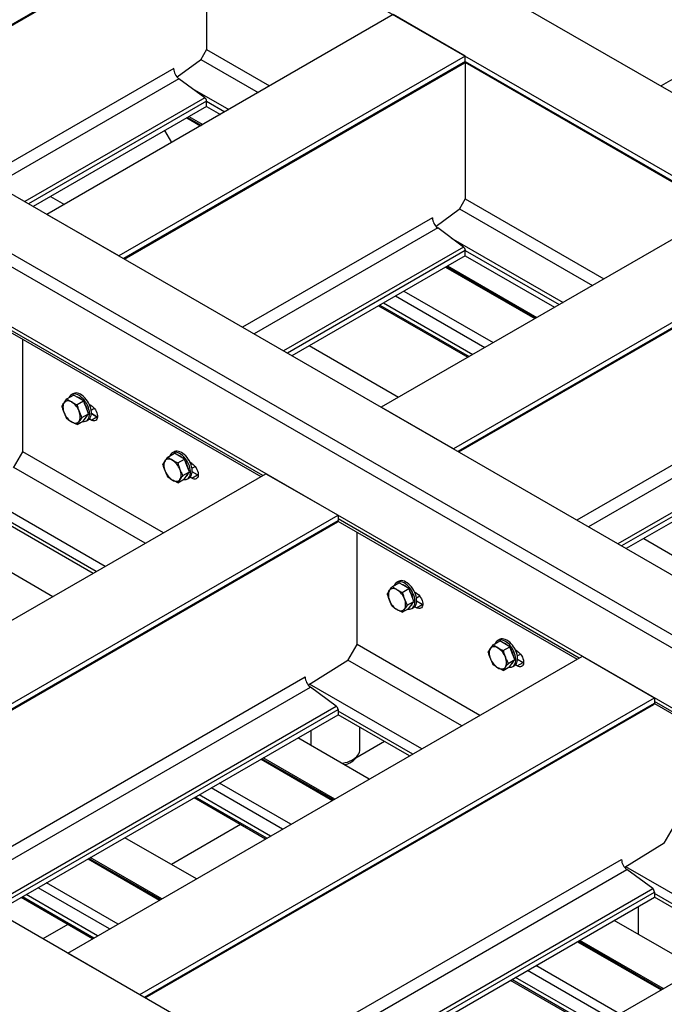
# Model space of a CAD drawing. Header units: millimetres. Extents: x 0 to 25230, y 0 to 17820.
# Tile 199 of 244: x 16982 to 17773, y 12108 to 13317. Entities that reach past the tile are written whole.
import ezdxf

# ---------------------------------------------------------------- set-up
doc = ezdxf.new("R2010")
doc.units = ezdxf.units.MM
doc.linetypes.add('SLD-Sólida', pattern=[0])
doc.layers.add('REFERÊNCIAS', color=9, linetype='SLD-Sólida')

msp = doc.modelspace()

# ---------------------------------------------------------------- linework, layer by layer
at = {"layer": 'REFERÊNCIAS', "linetype": 'SLD-Sólida', "lineweight": 25, "ltscale": 30}
for p, q in [((16893.9, 13741), (21447.7, 11112.1)), ((16805.5, 13689.9), (21359.3, 11061.1)), ((16380.6, 13444.7), (20934.4, 10815.8)), ((17211.7, 13449), (16792.4, 13206.9)), ((16793.5, 13206.3), (17211, 13447.4)), ((17211.7, 13447.8), (17211.7, 13280.3)), ((16317, 13407.9), (20870.7, 10779.1)), ((20856.6, 10770.9), (16302.8, 13399.8)), ((20793, 10734.2), (16239.2, 13363)), ((17948.5, 13339), (17769.3, 13235.6)), ((17440.8, 13323.2), (17015.9, 13077.9)), ((17529.2, 13272.1), (17440.8, 13323.2)), ((17211.7, 13280.3), (17204.2, 13267.2)), ((17211.7, 13280.3), (17289.1, 13235.6)), ((17529.2, 13272.1), (17104.3, 13026.9)), ((17529.2, 13265.7), (17109.9, 13023.6)), ((17111, 13023), (17528.5, 13264.1)), ((17204.2, 13267.2), (17175.8, 13246.4)), ((17204.7, 13268), (17275, 13227.4)), ((17529, 13264.6), (17844.3, 13082.6)), ((17529.2, 13265.7), (17529.2, 13272.1)), ((17529.2, 13265.7), (17845.4, 13083.2)), ((17529.2, 13264.5), (17529.2, 13097)), ((17171.4, 13257), (16938.6, 13122.6)), ((17177.9, 13244.4), (16952.7, 13114.4)), ((17209.6, 13221.1), (17177.9, 13244.4)), ((17194.1, 13232.5), (17238.9, 13206.6)), ((17209.6, 13221.1), (16988.8, 13093.6)), ((17211.7, 13216.9), (16993.4, 13090.9)), ((17211.7, 13210.5), (17211.7, 13216.9)), ((17211.7, 13216.9), (17234.3, 13203.9)), ((17211.7, 13210.5), (16999, 13087.7)), ((17211.7, 13210.5), (17228.7, 13200.7)), ((17187.4, 13196.4), (17204.3, 13186.6)), ((17188.4, 13197), (17205.4, 13187.2)), ((17190.1, 13198), (17207, 13188.2)), ((17160.2, 13180.7), (17168.6, 13166)), ((17020.3, 13100), (17037.3, 13090.2)), ((17529.2, 13097), (17521.7, 13083.9)), ((17529.2, 13097), (17699.3, 12998.8)), ((17851, 13086.4), (17426.1, 12841.1)), ((17521.7, 13083.9), (17493.3, 13063.1)), ((17522.2, 13084.7), (17685.1, 12990.7)), ((17104.3, 13026.9), (17015.9, 13077.9)), ((17488.9, 13073.7), (17256, 12939.3)), ((17495.4, 13061.2), (17270.2, 12931.1)), ((17527.1, 13037.8), (17495.4, 13061.2)), ((17511.6, 13049.2), (17649.1, 12969.9)), ((17527.1, 13037.8), (17306.3, 12910.3)), ((17529.2, 13033.6), (17310.9, 12907.6)), ((17939.4, 13035.4), (17514.5, 12790.1)), ((17529.2, 13027.2), (17529.2, 13033.6)), ((17529.2, 13033.6), (17644.4, 12967.2)), ((17529.2, 13027.2), (17316.5, 12904.4)), ((17939.4, 13028.9), (17520, 12786.9)), ((17521.1, 12786.3), (17938.6, 13027.3)), ((17529.2, 13027.2), (17638.8, 12963.9)), ((17504.9, 13013.1), (17614.4, 12949.9)), ((17505.9, 13013.7), (17615.5, 12950.5)), ((17507.5, 13014.7), (17617.1, 12951.4)), ((20161.6, 10369.7), (15607.8, 12998.5)), ((17443.6, 12977.8), (17553.2, 12914.5)), ((17453.9, 12983.7), (17563.5, 12920.5)), ((17422.7, 12965.7), (17532.2, 12902.4)), ((17424.3, 12966.6), (17533.9, 12903.4)), ((17428.9, 12969.3), (17538.5, 12906)), ((16962.8, 12938), (17278.4, 12755.9)), ((17280.7, 12757.2), (16962.9, 12940.7)), ((16986.2, 12786.5), (16986.2, 12924.6)), ((17337.8, 12916.7), (17447.4, 12853.4)), ((17040.5, 12851.3), (17048.6, 12856)), ((17048.1, 12857.7), (17045.9, 12856.5)), ((17054.8, 12852.5), (17048.6, 12856)), ((17060.9, 12849), (17054.8, 12852.5)), ((17052.8, 12844.3), (17060.9, 12849)), ((17063.9, 12841.1), (17060.9, 12849)), ((17067, 12833.2), (17063.9, 12841.1)), ((17070, 12843.4), (17067.8, 12844.6)), ((17070.1, 12837.6), (17074, 12839.8)), ((17073.7, 12839.6), (17074.5, 12839.1)), ((17514.5, 12790.1), (17426.1, 12841.1)), ((17058.9, 12828.5), (17067, 12833.2)), ((17060.9, 12824.5), (17063.9, 12828.8)), ((17063.9, 12828.8), (17067, 12833.2)), ((17070, 12825.4), (17077.1, 12829.5)), ((17070.4, 12833.4), (17077.1, 12829.5)), ((17077.1, 12829.5), (17070.4, 12833.3)), ((17077.1, 12829.5), (17077.8, 12829.9)), ((17077.8, 12829.1), (17077.1, 12829.5)), ((17077.1, 12829.5), (17077.8, 12829.1)), ((17077.1, 12829.5), (17077.1, 12829.5)), ((17899, 12836.9), (17666.2, 12702.5)), ((17052.8, 12819.8), (17060.9, 12824.5)), ((17064.4, 12824.5), (17066.6, 12825.7)), ((17070, 12825.4), (17067.8, 12826.7)), ((17905.6, 12824.4), (17680.3, 12694.4)), ((17937.2, 12801), (17716.4, 12673.5)), ((17939.4, 12796.9), (17721, 12670.8)), ((16974.9, 12766.9), (16986.2, 12786.5)), ((17158.8, 12686.8), (16986.2, 12786.5)), ((17164.3, 12779.9), (17172.4, 12784.6)), ((17171.8, 12786.3), (17169.7, 12785.1)), ((17178.5, 12781.1), (17172.4, 12784.6)), ((17184.6, 12777.5), (17178.5, 12781.1)), ((17939.4, 12790.4), (17726.6, 12667.6)), ((17136.6, 12674), (16975.1, 12767.3)), ((17176.5, 12772.8), (17184.6, 12777.5)), ((17187.7, 12769.6), (17184.6, 12777.5)), ((17190.7, 12761.7), (17187.7, 12769.6)), ((17193.8, 12771.9), (17191.6, 12773.2)), ((17193.8, 12766.1), (17197.7, 12768.4)), ((17197.4, 12768.2), (17198.3, 12767.7)), ((16653.3, 12395), (17284.6, 12759.5)), ((17182.6, 12757.1), (17190.7, 12761.7)), ((17184.6, 12753), (17187.7, 12757.4)), ((17187.7, 12757.4), (17190.7, 12761.7)), ((17193.8, 12754), (17191.6, 12755.2)), ((17193.8, 12754), (17200.8, 12758)), ((17200.8, 12758), (17194.1, 12761.9)), ((17194.1, 12761.9), (17200.9, 12758)), ((17201.5, 12757.7), (17200.8, 12758)), ((17200.9, 12758), (17201.6, 12758.4)), ((17200.9, 12758), (17201.5, 12757.7)), ((17200.9, 12758), (17200.9, 12758)), ((17284.6, 12759.5), (17373, 12708.5)), ((17176.5, 12748.3), (17184.6, 12753)), ((17188.2, 12753), (17190.3, 12754.3)), ((17087.5, 12645.7), (16928, 12737.8)), ((16741.7, 12344), (17373, 12708.5)), ((17373, 12708.5), (17373, 12702)), ((16747.2, 12340.7), (17373, 12702)), ((16748.3, 12340.1), (17372.3, 12700.4)), ((17076.4, 12639.3), (16962.9, 12704.8)), ((17072.5, 12637), (16962.9, 12700.3)), ((17372.9, 12701.3), (17666.6, 12531.8)), ((17668.9, 12533.1), (17373, 12703.9)), ((17396.3, 12549.7), (17396.3, 12687.8)), ((17023.1, 12608.5), (16913.6, 12671.8)), ((17748, 12679.9), (17835.6, 12629.3)), ((17439.7, 12620.9), (17447.8, 12625.6)), ((17447.2, 12627.3), (17445.1, 12626.1)), ((17453.9, 12622.1), (17447.8, 12625.6)), ((17460, 12618.5), (17453.9, 12622.1)), ((17451.9, 12613.8), (17460, 12618.5)), ((17463.1, 12610.6), (17460, 12618.5)), ((17466.2, 12602.7), (17463.1, 12610.6)), ((17469.2, 12612.9), (17467, 12614.2)), ((17469.3, 12607.1), (17473.2, 12609.4)), ((17458, 12598.1), (17466.2, 12602.7)), ((17460, 12594), (17463.1, 12598.4)), ((17463.1, 12598.4), (17466.2, 12602.7)), ((17469.2, 12595), (17476.3, 12599)), ((17476.3, 12599), (17469.5, 12602.9)), ((17469.5, 12602.9), (17476.3, 12599.1)), ((17472.8, 12609.2), (17473.7, 12608.7)), ((17476.3, 12599.1), (17477, 12599.4)), ((17476.3, 12599.1), (17477, 12598.7)), ((17476.3, 12599), (17476.3, 12599.1)), ((17476.9, 12598.7), (17476.3, 12599)), ((17451.9, 12589.3), (17460, 12594)), ((17463.6, 12594), (17465.7, 12595.3)), ((17469.2, 12595), (17467, 12596.2)), ((17385, 12530.1), (17396.3, 12549.7)), ((17547, 12462.7), (17396.3, 12549.7)), ((17563.4, 12549.5), (17571.5, 12554.2)), ((17571, 12555.9), (17568.8, 12554.7)), ((17577.7, 12550.6), (17571.5, 12554.2)), ((17583.8, 12547.1), (17577.7, 12550.6)), ((17575.7, 12542.4), (17583.8, 12547.1)), ((17586.8, 12539.2), (17583.8, 12547.1)), ((17589.9, 12531.3), (17586.8, 12539.2)), ((17592.9, 12541.5), (17590.7, 12542.8)), ((17593, 12535.7), (17596.9, 12537.9)), ((17596.6, 12537.8), (17597.4, 12537.3)), ((17041.5, 12170.9), (17672.8, 12535.4)), ((17385, 12530.1), (17336.6, 12500)), ((17524.8, 12449.9), (17385.2, 12530.5)), ((17581.8, 12526.6), (17589.9, 12531.3)), ((17583.8, 12522.6), (17586.8, 12526.9)), ((17586.8, 12526.9), (17589.9, 12531.3)), ((17592.9, 12523.5), (17590.7, 12524.8)), ((17592.9, 12523.5), (17600, 12527.6)), ((17600, 12527.6), (17593.3, 12531.5)), ((17593.3, 12531.5), (17600, 12527.6)), ((17600, 12527.6), (17600.7, 12528)), ((17600.7, 12527.2), (17600, 12527.6)), ((17600, 12527.6), (17600.7, 12527.3)), ((17600, 12527.6), (17600, 12527.6)), ((17672.8, 12535.4), (17761.2, 12484.4)), ((17575.7, 12517.9), (17583.8, 12522.6)), ((17587.3, 12522.6), (17589.5, 12523.8)), ((16893.4, 12256.4), (17332.7, 12510)), ((17475.7, 12421.6), (17338.1, 12501)), ((16907.5, 12248.2), (17339.2, 12497.5)), ((17370.9, 12474.1), (17339.2, 12497.5)), ((17129.9, 12119.9), (17761.2, 12484.4)), ((17135.5, 12116.6), (17761.2, 12477.9)), ((17761.1, 12477.2), (18069.6, 12299.1)), ((17761.2, 12484.4), (17761.2, 12477.9)), ((18072, 12300.4), (17761.2, 12479.8)), ((16943.6, 12227.4), (17370.9, 12474.1)), ((16948.2, 12224.7), (17373, 12470)), ((17136.5, 12116), (17760.5, 12476.3)), ((17373, 12470), (17373, 12463.5)), ((17464.6, 12415.2), (17373, 12468)), ((16953.8, 12221.5), (17373, 12463.5)), ((17460.7, 12412.9), (17373, 12463.5)), ((17339.5, 12444.1), (17339.5, 12425.9)), ((17399.8, 12420.7), (17399.8, 12448)), ((17411.3, 12384.4), (17323.7, 12435)), ((17430.1, 12430.5), (17394.8, 12410.2)), ((17278.6, 12409), (17366.3, 12358.4)), ((17367.3, 12359), (17279.7, 12409.6)), ((17368.9, 12359.9), (17281.3, 12410.5)), ((17380.8, 12402.1), (17380.8, 12402.1)), ((17305, 12323), (17217.3, 12373.6)), ((17315.3, 12329), (17227.6, 12379.6)), ((17284.1, 12310.9), (17196.4, 12361.5)), ((17285.7, 12311.9), (17198, 12362.5)), ((17290.3, 12314.5), (17202.6, 12365.1)), ((17253.5, 12328.6), (17168.6, 12279.6)), ((17773.2, 12306), (17784.5, 12325.6)), ((17199.2, 12262), (17111.6, 12312.6)), ((17444.5, 11938.2), (18075.9, 12302.7)), ((17773.2, 12306), (17724.8, 12275.9)), ((17066.5, 12286.5), (17154.1, 12235.9)), ((17155.2, 12236.5), (17067.5, 12287.1)), ((17156.8, 12237.5), (17069.1, 12288.1)), ((17281.6, 12032.3), (17720.9, 12285.9)), ((17295.7, 12024.1), (17727.4, 12273.4)), ((17878.8, 12188.9), (17726.3, 12276.9)), ((17759.1, 12250), (17727.4, 12273.4)), ((17092.8, 12200.6), (17005.2, 12251.2)), ((17103.2, 12206.5), (17015.5, 12257.1)), ((17331.8, 12003.3), (17759.1, 12250)), ((17071.9, 12188.5), (16984.3, 12239.1)), ((17073.5, 12189.4), (16985.9, 12240)), ((17078.1, 12192.1), (16990.5, 12242.7)), ((17336.4, 12000.6), (17761.2, 12245.8)), ((17342, 11997.4), (17761.2, 12239.4)), ((17761.2, 12245.8), (17761.2, 12239.4)), ((17867.7, 12182.5), (17761.2, 12243.9)), ((17863.7, 12180.2), (17761.2, 12239.4)), ((17741.1, 12227.8), (17741.1, 12194)), ((17814.4, 12151.7), (17711.9, 12210.9)), ((17041.4, 12206.1), (17010.9, 12188.5)), ((17772, 12127.3), (17669.5, 12186.4)), ((17666.8, 12184.9), (17769.3, 12125.7)), ((17770.3, 12126.3), (17667.9, 12185.5)), ((17041.5, 12170.9), (17129.9, 12119.9)), ((17718.3, 12096.3), (17615.8, 12155.5)), ((17688.7, 12079.2), (17586.2, 12138.4)), ((17693.3, 12081.8), (17590.8, 12141)), ((17708, 12090.3), (17605.5, 12149.5)), ((17687.1, 12078.3), (17584.6, 12137.4))]:
    msp.add_line(p, q, dxfattribs=at)
at = {"layer": 'REFERÊNCIAS', "linetype": 'SLD-Sólida', "lineweight": 25, "ltscale": 30, "flags": 128}
for points in [[(17059.6, 12823.7), (17059.9, 12823.7), (17061.6, 12823.6), (17063.1, 12823.9), (17064.5, 12824.5), (17065.7, 12825.4), (17066.6, 12826.6), (17067.4, 12828.1), (17067.9, 12829.8), (17068.2, 12831.7), (17068.3, 12833.8), (17068, 12836), (17067.5, 12838.3), (17066.8, 12840.7), (17065.9, 12843), (17064.7, 12845.3), (17063.4, 12847.5), (17061.9, 12849.6), (17060.3, 12851.5), (17058.5, 12853.2), (17056.7, 12854.6), (17054.9, 12855.8), (17053.1, 12856.6), (17051.3, 12857.2), (17049.6, 12857.4), (17048, 12857.3), (17048, 12857.3)], [(17050.2, 12858.5), (17048.7, 12858.1), (17048.1, 12857.7)], [(17066.6, 12825.7), (17066.6, 12825.7), (17067.8, 12826.6), (17068.8, 12827.8), (17069.5, 12829.3), (17070.1, 12831), (17070.3, 12832.9), (17070.4, 12835), (17070.1, 12837.2), (17069.7, 12839.5), (17069, 12841.9), (17068, 12844.2), (17066.9, 12846.5), (17065.5, 12848.7), (17064, 12850.8), (17062.4, 12852.7), (17060.7, 12854.4), (17058.9, 12855.8), (17057, 12857), (17055.2, 12857.8), (17053.5, 12858.4), (17051.8, 12858.6), (17050.2, 12858.5)], [(17037, 12846.7), (17036.4, 12845.6), (17036, 12844.4), (17035.7, 12843), (17035.6, 12841.4), (17035.7, 12839.8), (17036, 12838), (17036.4, 12836.3), (17037, 12834.5)], [(17046.2, 12847.6), (17044.8, 12848.2), (17043.5, 12848.7), (17042.1, 12849), (17040.9, 12849), (17039.7, 12848.7), (17038.7, 12848.3), (17037.8, 12847.6), (17037, 12846.7)], [(17070, 12843.4), (17071.5, 12842.4), (17072.8, 12841.1), (17074.1, 12839.6), (17075.3, 12838), (17076.2, 12836.2), (17077, 12834.4), (17077.5, 12832.5), (17077.8, 12830.7), (17077.8, 12829.1), (17077.5, 12827.6), (17077, 12826.3), (17076.2, 12825.4), (17075.3, 12824.7), (17074.1, 12824.4), (17072.8, 12824.4), (17071.5, 12824.7), (17070, 12825.4)], [(17055.4, 12823.9), (17056, 12825), (17056.4, 12826.2), (17056.7, 12827.6), (17056.8, 12829.2), (17056.7, 12830.8), (17056.4, 12832.6), (17056, 12834.3), (17055.4, 12836.1)], [(17046.2, 12823.1), (17047.6, 12822.4), (17048.9, 12821.9), (17050.3, 12821.6), (17051.5, 12821.6), (17052.7, 12821.9), (17053.7, 12822.3), (17054.6, 12823), (17055.4, 12823.9)], [(17173.9, 12787.1), (17172.4, 12786.6), (17171.8, 12786.3)], [(17183.4, 12752.3), (17183.7, 12752.2), (17185.3, 12752.2), (17186.8, 12752.5), (17188.2, 12753.1), (17189.4, 12754), (17190.4, 12755.2), (17191.2, 12756.6), (17191.7, 12758.3), (17192, 12760.3), (17192, 12762.4), (17191.8, 12764.6), (17191.3, 12766.9), (17190.6, 12769.2), (17189.6, 12771.6), (17188.5, 12773.9), (17187.1, 12776.1), (17185.6, 12778.2), (17184, 12780), (17182.3, 12781.7), (17180.5, 12783.2), (17178.7, 12784.3), (17176.9, 12785.2), (17175.1, 12785.7), (17173.4, 12785.9), (17171.8, 12785.8), (17171.8, 12785.8)], [(17190.3, 12754.3), (17190.3, 12754.3), (17191.5, 12755.2), (17192.5, 12756.4), (17193.3, 12757.9), (17193.8, 12759.6), (17194.1, 12761.5), (17194.1, 12763.6), (17193.9, 12765.8), (17193.4, 12768.1), (17192.7, 12770.5), (17191.8, 12772.8), (17190.6, 12775.1), (17189.3, 12777.3), (17187.8, 12779.4), (17186.1, 12781.3), (17184.4, 12783), (17182.6, 12784.4), (17180.8, 12785.5), (17179, 12786.4), (17177.2, 12786.9), (17175.5, 12787.2), (17173.9, 12787.1)], [(17160.8, 12775.3), (17160.1, 12774.2), (17159.7, 12773), (17159.4, 12771.5), (17159.3, 12770), (17159.4, 12768.3), (17159.7, 12766.6), (17160.1, 12764.8), (17160.8, 12763)], [(17169.9, 12776.1), (17168.6, 12776.8), (17167.2, 12777.3), (17165.9, 12777.5), (17164.6, 12777.5), (17163.5, 12777.3), (17162.4, 12776.9), (17161.5, 12776.2), (17160.8, 12775.3)], [(17193.8, 12771.9), (17195.2, 12770.9), (17196.6, 12769.7), (17197.9, 12768.2), (17199, 12766.5), (17200, 12764.8), (17200.7, 12762.9), (17201.3, 12761.1), (17201.5, 12759.3), (17201.5, 12757.6), (17201.3, 12756.2), (17200.7, 12754.9), (17200, 12753.9), (17199, 12753.3), (17197.9, 12752.9), (17196.6, 12752.9), (17195.2, 12753.3), (17193.8, 12754)], [(17179.1, 12752.4), (17179.7, 12753.5), (17180.2, 12754.8), (17180.5, 12756.2), (17180.5, 12757.7), (17180.5, 12759.4), (17180.2, 12761.1), (17179.7, 12762.9), (17179.1, 12764.7)], [(17169.9, 12751.6), (17171.3, 12750.9), (17172.7, 12750.5), (17174, 12750.2), (17175.2, 12750.2), (17176.4, 12750.4), (17177.4, 12750.9), (17178.4, 12751.6), (17179.1, 12752.4)], [(17449.3, 12628.1), (17447.9, 12627.6), (17447.2, 12627.3)], [(17458.8, 12593.3), (17459.1, 12593.3), (17460.7, 12593.2), (17462.3, 12593.5), (17463.6, 12594.1), (17464.8, 12595), (17465.8, 12596.2), (17466.6, 12597.6), (17467.1, 12599.3), (17467.4, 12601.3), (17467.4, 12603.4), (17467.2, 12605.6), (17466.7, 12607.9), (17466, 12610.2), (17465, 12612.6), (17463.9, 12614.9), (17462.6, 12617.1), (17461.1, 12619.2), (17459.4, 12621.1), (17457.7, 12622.7), (17455.9, 12624.2), (17454.1, 12625.3), (17452.3, 12626.2), (17450.5, 12626.7), (17448.8, 12626.9), (17447.2, 12626.8), (17447.2, 12626.8)], [(17465.7, 12595.3), (17465.7, 12595.3), (17466.9, 12596.2), (17467.9, 12597.4), (17468.7, 12598.9), (17469.2, 12600.6), (17469.5, 12602.5), (17469.5, 12604.6), (17469.3, 12606.8), (17468.8, 12609.1), (17468.1, 12611.5), (17467.2, 12613.8), (17466, 12616.1), (17464.7, 12618.3), (17463.2, 12620.4), (17461.6, 12622.3), (17459.8, 12624), (17458, 12625.4), (17456.2, 12626.5), (17454.4, 12627.4), (17452.6, 12627.9), (17450.9, 12628.2), (17449.3, 12628.1)], [(17436.2, 12616.3), (17435.6, 12615.2), (17435.1, 12614), (17434.8, 12612.5), (17434.8, 12611), (17434.8, 12609.3), (17435.1, 12607.6), (17435.6, 12605.8), (17436.2, 12604.1)], [(17445.4, 12617.1), (17444, 12617.8), (17442.6, 12618.3), (17441.3, 12618.5), (17440.1, 12618.5), (17438.9, 12618.3), (17437.9, 12617.9), (17436.9, 12617.2), (17436.2, 12616.3)], [(17469.2, 12612.9), (17470.6, 12611.9), (17472, 12610.7), (17473.3, 12609.2), (17474.4, 12607.6), (17475.4, 12605.8), (17476.2, 12603.9), (17476.7, 12602.1), (17476.9, 12600.3), (17476.9, 12598.6), (17476.7, 12597.2), (17476.2, 12595.9), (17475.4, 12594.9), (17474.4, 12594.3), (17473.3, 12593.9), (17472, 12593.9), (17470.6, 12594.3), (17469.2, 12595)], [(17454.5, 12593.4), (17455.2, 12594.5), (17455.6, 12595.8), (17455.9, 12597.2), (17456, 12598.7), (17455.9, 12600.4), (17455.6, 12602.1), (17455.2, 12603.9), (17454.5, 12605.7)], [(17445.4, 12592.6), (17446.7, 12591.9), (17448.1, 12591.5), (17449.4, 12591.2), (17450.7, 12591.2), (17451.8, 12591.4), (17452.9, 12591.9), (17453.8, 12592.6), (17454.5, 12593.4)], [(17582.5, 12521.9), (17582.8, 12521.8), (17584.5, 12521.8), (17586, 12522), (17587.4, 12522.6), (17588.6, 12523.5), (17589.6, 12524.7), (17590.3, 12526.2), (17590.9, 12527.9), (17591.1, 12529.8), (17591.2, 12531.9), (17590.9, 12534.1), (17590.5, 12536.5), (17589.7, 12538.8), (17588.8, 12541.2), (17587.6, 12543.5), (17586.3, 12545.7), (17584.8, 12547.7), (17583.2, 12549.6), (17581.4, 12551.3), (17579.7, 12552.7), (17577.8, 12553.9), (17576, 12554.7), (17574.2, 12555.3), (17572.5, 12555.5), (17570.9, 12555.4), (17570.9, 12555.4)], [(17573.1, 12556.6), (17571.6, 12556.2), (17571, 12555.9)], [(17589.5, 12523.8), (17589.5, 12523.8), (17590.7, 12524.8), (17591.7, 12526), (17592.4, 12527.4), (17593, 12529.1), (17593.3, 12531.1), (17593.3, 12533.1), (17593.1, 12535.4), (17592.6, 12537.7), (17591.9, 12540), (17590.9, 12542.4), (17589.8, 12544.7), (17588.4, 12546.9), (17586.9, 12549), (17585.3, 12550.8), (17583.6, 12552.5), (17581.8, 12554), (17580, 12555.1), (17578.1, 12556), (17576.4, 12556.5), (17574.7, 12556.7), (17573.1, 12556.6)], [(17559.9, 12544.9), (17559.3, 12543.8), (17558.9, 12542.5), (17558.6, 12541.1), (17558.5, 12539.6), (17558.6, 12537.9), (17558.9, 12536.2), (17559.3, 12534.4), (17559.9, 12532.6)], [(17569.1, 12545.7), (17567.7, 12546.4), (17566.4, 12546.9), (17565, 12547.1), (17563.8, 12547.1), (17562.6, 12546.9), (17561.6, 12546.4), (17560.7, 12545.7), (17559.9, 12544.9)], [(17592.9, 12541.5), (17594.4, 12540.5), (17595.8, 12539.3), (17597, 12537.8), (17598.2, 12536.1), (17599.2, 12534.3), (17599.9, 12532.5), (17600.4, 12530.6), (17600.7, 12528.9), (17600.7, 12527.2), (17600.4, 12525.7), (17599.9, 12524.5), (17599.2, 12523.5), (17598.2, 12522.8), (17597, 12522.5), (17595.8, 12522.5), (17594.4, 12522.9), (17592.9, 12523.5)], [(17578.3, 12522), (17578.9, 12523.1), (17579.3, 12524.4), (17579.6, 12525.8), (17579.7, 12527.3), (17579.6, 12529), (17579.3, 12530.7), (17578.9, 12532.5), (17578.3, 12534.3)], [(17569.1, 12521.2), (17570.5, 12520.5), (17571.8, 12520), (17573.2, 12519.8), (17574.4, 12519.8), (17575.6, 12520), (17576.6, 12520.4), (17577.5, 12521.1), (17578.3, 12522)], [(17377.6, 12403.9), (17378.5, 12404), (17381.6, 12404.7), (17384.5, 12405.5), (17387.3, 12406.5), (17389.8, 12407.7), (17392.1, 12409), (17394.2, 12410.5), (17395.9, 12412.1), (17397.4, 12413.8), (17398.5, 12415.6), (17399.3, 12417.4), (17399.7, 12419.3), (17399.8, 12420.7)], [(17380.8, 12402.1), (17382.1, 12402.4), (17384.9, 12403.4), (17387.4, 12404.4), (17389.7, 12405.7), (17391.7, 12407.1), (17393.4, 12408.6), (17394.8, 12410.2), (17395.9, 12411.9), (17396.2, 12412.4)]]:
    msp.add_lwpolyline(points, dxfattribs=at)
at = {"layer": 'REFERÊNCIAS', "linetype": 'SLD-Sólida', "lineweight": 25, "ltscale": 900}
for centre, radius, start, end in [((17527.5, 13265.5), 1.78, 305.5182, 5.794), ((17188.2, 13257.8), 16.9, 182.8744, 232.5131), ((17206.2, 13216.6), 5.56, 2.8744, 52.5131), ((17505.7, 13074.5), 16.9, 182.8744, 232.5131), ((17523.7, 13033.4), 5.56, 2.8744, 52.5131), ((17049.4, 12850.5), 6.87, 101.4164, 161.6207), ((17048.3, 12840.3), 14.2, 45.7481, 74.2573), ((17033.8, 12828.2), 23, 20.2271, 57.362), ((17042.5, 12833), 23.5, 9.238, 33.1733), ((17058.6, 12842.4), 23, 200.2271, 237.362), ((17059.5, 12832.6), 5.98, 309.3721, 340.4266), ((17173.1, 12779.1), 6.87, 101.4164, 161.6207), ((17172.1, 12768.9), 14.2, 45.7481, 74.2573), ((17157.5, 12756.7), 23, 20.2271, 57.362), ((17166.2, 12761.5), 23.5, 9.238, 33.1733), ((17182.4, 12771), 23, 200.2271, 237.362), ((17183.3, 12761.1), 5.98, 309.3721, 340.4266), ((17371.3, 12701.8), 1.78, 305.5182, 5.794), ((17448.6, 12620.1), 6.87, 101.4164, 161.6207), ((17447.5, 12609.9), 14.2, 45.7481, 74.2573), ((17432.9, 12597.7), 23, 20.2271, 57.362), ((17441.6, 12602.5), 23.5, 9.238, 33.1733), ((17457.8, 12612), 23, 200.2271, 237.362), ((17458.7, 12602.1), 5.98, 309.3721, 340.4266), ((17572.3, 12548.7), 6.87, 101.4164, 161.6207), ((17571.2, 12538.5), 14.2, 45.7481, 74.2573), ((17556.7, 12526.3), 23, 20.2271, 57.362), ((17565.4, 12531.1), 23.5, 9.238, 33.1733), ((17581.5, 12540.6), 23, 200.2271, 237.362), ((17582.4, 12530.7), 5.98, 309.3721, 340.4266), ((17349.5, 12510.8), 16.9, 182.8744, 232.5131), ((17759.5, 12477.7), 1.78, 305.5182, 5.794), ((17367.5, 12469.7), 5.56, 2.8744, 52.5131), ((17737.7, 12286.7), 16.9, 182.8744, 232.5131), ((17755.7, 12245.6), 5.56, 2.8744, 52.5131)]:
    msp.add_arc(centre, radius, start, end, dxfattribs=at)
at = {"layer": 'REFERÊNCIAS', "linetype": 'SLD-Sólida', "lineweight": 25, "ltscale": 30}
for points, knots in [([(17037, 12846.7), (17037.5, 12847.5), (17038.6, 12849), (17039.9, 12850.5), (17040.5, 12851.3)], [0, 0, 0, 0, 0.498791, 1, 1, 1, 1]), ([(17040.5, 12851.3), (17041.4, 12850.7), (17043.2, 12849.4), (17045.2, 12848.2), (17046.2, 12847.6)], [0, 0, 0, 0, 0.498963, 1, 1, 1, 1]), ([(17034.4, 12842.6), (17034.8, 12843.3), (17035.5, 12844.6), (17036.5, 12846), (17037, 12846.7)], [0, 0, 0, 0, 0.498963, 1, 1, 1, 1]), ([(17037, 12834.5), (17036.5, 12835.8), (17035.5, 12838.5), (17034.8, 12841.2), (17034.4, 12842.6)], [0, 0, 0, 0, 0.498791, 1, 1, 1, 1]), ([(17046.2, 12847.6), (17047.8, 12846.7), (17049.9, 12845.5), (17052.2, 12844.5), (17052.8, 12844.3)], [0, 0, 0, 0, 0.748327, 1, 1, 1, 1]), ([(17052.8, 12844.3), (17053.1, 12842.9), (17053.9, 12840.1), (17054.9, 12837.5), (17055.4, 12836.1)], [0, 0, 0, 0, 0.498963, 1, 1, 1, 1]), ([(17040.5, 12826.8), (17039.9, 12828.1), (17038.6, 12830.6), (17037.5, 12833.2), (17037, 12834.5)], [0, 0, 0, 0, 0.498963, 1, 1, 1, 1]), ([(17055.4, 12836.1), (17055.9, 12834.8), (17057, 12832.2), (17058.2, 12829.7), (17058.9, 12828.5)], [0, 0, 0, 0, 0.498791, 1, 1, 1, 1]), ([(17058.9, 12828.5), (17058.3, 12827.7), (17057, 12826.1), (17055.9, 12824.6), (17055.4, 12823.9)], [0, 0, 0, 0, 0.498963, 1, 1, 1, 1]), ([(17046.2, 12823.1), (17045.2, 12823.7), (17043.2, 12824.9), (17041.4, 12826.2), (17040.5, 12826.8)], [0, 0, 0, 0, 0.498791, 1, 1, 1, 1]), ([(17052.8, 12819.8), (17052.2, 12820), (17049.9, 12821.1), (17047.8, 12822.2), (17046.2, 12823.1)], [0, 0, 0, 0, 0.251673, 1, 1, 1, 1]), ([(17055.4, 12823.9), (17054.9, 12823.2), (17053.9, 12821.7), (17053.1, 12820.4), (17052.8, 12819.8)], [0, 0, 0, 0, 0.498791, 1, 1, 1, 1]), ([(17160.8, 12775.3), (17161.3, 12776), (17162.4, 12777.5), (17163.6, 12779.1), (17164.3, 12779.9)], [0, 0, 0, 0, 0.498791, 1, 1, 1, 1]), ([(17164.3, 12779.9), (17165.1, 12779.2), (17166.9, 12777.9), (17168.9, 12776.7), (17169.9, 12776.1)], [0, 0, 0, 0, 0.498963, 1, 1, 1, 1]), ([(17158.1, 12771.2), (17158.5, 12771.8), (17159.3, 12773.1), (17160.3, 12774.6), (17160.8, 12775.3)], [0, 0, 0, 0, 0.498963, 1, 1, 1, 1]), ([(17160.8, 12763), (17160.3, 12764.4), (17159.3, 12767), (17158.5, 12769.8), (17158.1, 12771.2)], [0, 0, 0, 0, 0.498791, 1, 1, 1, 1]), ([(17169.9, 12776.1), (17171.5, 12775.3), (17173.6, 12774.1), (17175.9, 12773.1), (17176.5, 12772.8)], [0, 0, 0, 0, 0.748327, 1, 1, 1, 1]), ([(17176.5, 12772.8), (17176.9, 12771.5), (17177.7, 12768.7), (17178.6, 12766), (17179.1, 12764.7)], [0, 0, 0, 0, 0.498963, 1, 1, 1, 1]), ([(17164.3, 12755.4), (17163.6, 12756.6), (17162.4, 12759.1), (17161.3, 12761.7), (17160.8, 12763)], [0, 0, 0, 0, 0.498963, 1, 1, 1, 1]), ([(17169.9, 12751.6), (17168.9, 12752.2), (17166.9, 12753.4), (17165.2, 12754.7), (17164.3, 12755.4)], [0, 0, 0, 0, 0.498791, 1, 1, 1, 1]), ([(17179.1, 12764.7), (17179.7, 12763.4), (17180.7, 12760.8), (17182, 12758.3), (17182.6, 12757.1)], [0, 0, 0, 0, 0.498791, 1, 1, 1, 1]), ([(17182.6, 12757.1), (17182, 12756.3), (17180.7, 12754.7), (17179.7, 12753.2), (17179.1, 12752.4)], [0, 0, 0, 0, 0.498963, 1, 1, 1, 1]), ([(17176.5, 12748.3), (17175.9, 12748.6), (17173.6, 12749.6), (17171.5, 12750.8), (17169.9, 12751.6)], [0, 0, 0, 0, 0.251673, 1, 1, 1, 1]), ([(17179.1, 12752.4), (17178.6, 12751.7), (17177.7, 12750.3), (17176.9, 12749), (17176.5, 12748.3)], [0, 0, 0, 0, 0.498791, 1, 1, 1, 1]), ([(17433.6, 12612.2), (17433.9, 12612.8), (17434.7, 12614.1), (17435.7, 12615.6), (17436.2, 12616.3)], [0, 0, 0, 0, 0.498963, 1, 1, 1, 1]), ([(17436.2, 12604.1), (17435.7, 12605.4), (17434.7, 12608), (17433.9, 12610.8), (17433.6, 12612.2)], [0, 0, 0, 0, 0.498791, 1, 1, 1, 1]), ([(17436.2, 12616.3), (17436.7, 12617), (17437.8, 12618.5), (17439, 12620.1), (17439.7, 12620.9)], [0, 0, 0, 0, 0.498791, 1, 1, 1, 1]), ([(17439.7, 12620.9), (17440.6, 12620.3), (17442.3, 12618.9), (17444.4, 12617.7), (17445.4, 12617.1)], [0, 0, 0, 0, 0.498963, 1, 1, 1, 1]), ([(17445.4, 12617.1), (17446.9, 12616.3), (17449.1, 12615.1), (17451.3, 12614.1), (17451.9, 12613.8)], [0, 0, 0, 0, 0.748327, 1, 1, 1, 1]), ([(17451.9, 12613.8), (17452.3, 12612.5), (17453.1, 12609.7), (17454.1, 12607), (17454.5, 12605.7)], [0, 0, 0, 0, 0.498963, 1, 1, 1, 1]), ([(17439.7, 12596.4), (17439, 12597.6), (17437.8, 12600.1), (17436.7, 12602.7), (17436.2, 12604.1)], [0, 0, 0, 0, 0.498963, 1, 1, 1, 1]), ([(17454.5, 12605.7), (17455.1, 12604.4), (17456.1, 12601.8), (17457.4, 12599.3), (17458, 12598.1)], [0, 0, 0, 0, 0.498791, 1, 1, 1, 1]), ([(17458, 12598.1), (17457.4, 12597.3), (17456.1, 12595.7), (17455.1, 12594.2), (17454.5, 12593.4)], [0, 0, 0, 0, 0.498963, 1, 1, 1, 1]), ([(17445.4, 12592.6), (17444.4, 12593.2), (17442.4, 12594.4), (17440.6, 12595.8), (17439.7, 12596.4)], [0, 0, 0, 0, 0.498791, 1, 1, 1, 1]), ([(17451.9, 12589.3), (17451.3, 12589.6), (17449.1, 12590.6), (17446.9, 12591.8), (17445.4, 12592.6)], [0, 0, 0, 0, 0.251673, 1, 1, 1, 1]), ([(17454.5, 12593.4), (17454.1, 12592.7), (17453.1, 12591.3), (17452.3, 12590), (17451.9, 12589.3)], [0, 0, 0, 0, 0.498791, 1, 1, 1, 1]), ([(17559.9, 12544.9), (17560.4, 12545.6), (17561.5, 12547.1), (17562.8, 12548.7), (17563.4, 12549.5)], [0, 0, 0, 0, 0.498791, 1, 1, 1, 1]), ([(17563.4, 12549.5), (17564.3, 12548.8), (17566.1, 12547.5), (17568.1, 12546.3), (17569.1, 12545.7)], [0, 0, 0, 0, 0.498963, 1, 1, 1, 1]), ([(17557.3, 12540.8), (17557.7, 12541.4), (17558.4, 12542.7), (17559.4, 12544.1), (17559.9, 12544.9)], [0, 0, 0, 0, 0.498963, 1, 1, 1, 1]), ([(17559.9, 12532.6), (17559.4, 12533.9), (17558.4, 12536.6), (17557.7, 12539.4), (17557.3, 12540.8)], [0, 0, 0, 0, 0.498791, 1, 1, 1, 1]), ([(17569.1, 12545.7), (17570.7, 12544.8), (17572.8, 12543.7), (17575.1, 12542.7), (17575.7, 12542.4)], [0, 0, 0, 0, 0.748327, 1, 1, 1, 1]), ([(17575.7, 12542.4), (17576, 12541), (17576.8, 12538.3), (17577.8, 12535.6), (17578.3, 12534.3)], [0, 0, 0, 0, 0.498963, 1, 1, 1, 1]), ([(17563.4, 12525), (17562.8, 12526.2), (17561.5, 12528.7), (17560.5, 12531.3), (17559.9, 12532.6)], [0, 0, 0, 0, 0.498963, 1, 1, 1, 1]), ([(17569.1, 12521.2), (17568.1, 12521.8), (17566.1, 12523), (17564.3, 12524.3), (17563.4, 12525)], [0, 0, 0, 0, 0.498791, 1, 1, 1, 1]), ([(17578.3, 12534.3), (17578.8, 12533), (17579.9, 12530.3), (17581.2, 12527.9), (17581.8, 12526.6)], [0, 0, 0, 0, 0.498791, 1, 1, 1, 1]), ([(17581.8, 12526.6), (17581.2, 12525.8), (17579.9, 12524.2), (17578.8, 12522.8), (17578.3, 12522)], [0, 0, 0, 0, 0.498963, 1, 1, 1, 1]), ([(17575.7, 12517.9), (17575.1, 12518.2), (17572.8, 12519.2), (17570.7, 12520.3), (17569.1, 12521.2)], [0, 0, 0, 0, 0.251673, 1, 1, 1, 1]), ([(17578.3, 12522), (17577.8, 12521.3), (17576.8, 12519.9), (17576, 12518.6), (17575.7, 12517.9)], [0, 0, 0, 0, 0.498791, 1, 1, 1, 1])]:
    msp.add_open_spline(points, degree=3, knots=knots, dxfattribs=at)

doc.saveas('drawing.dxf')
